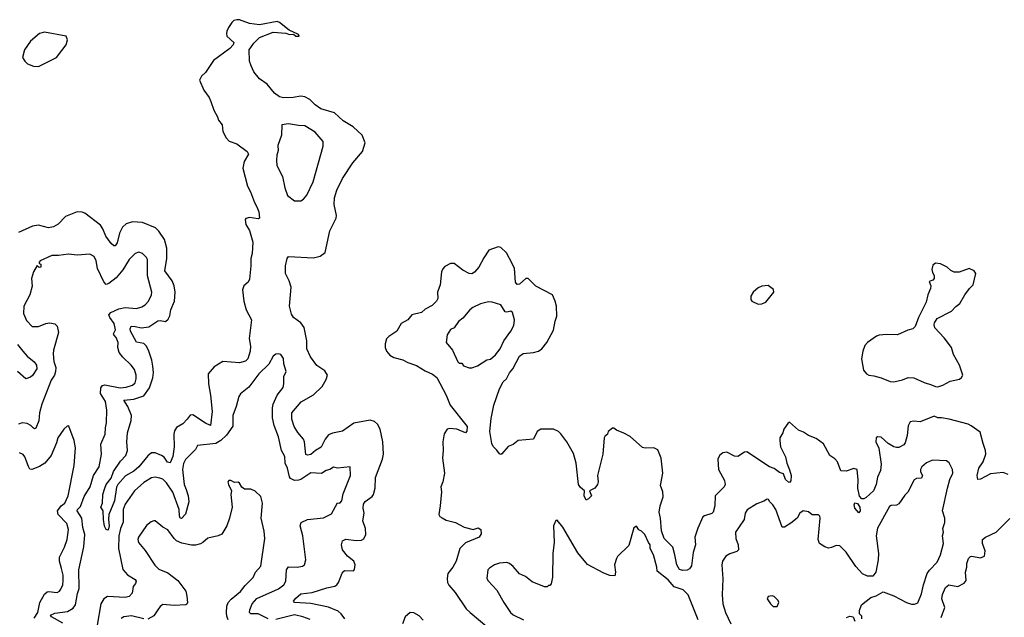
# Model space of a CAD drawing. Extents: x 2293139 to 2515392, y 824115 to 1006937.
# Tile 252 of 256: x 2337626 to 2345464, y 999417 to 1004176. Entities that reach past the tile are written whole.
import ezdxf

# ---------------------------------------------------------------- set-up
doc = ezdxf.new("R2010")
doc.units = 0

msp = doc.modelspace()

# ---------------------------------------------------------------- linework, layer by layer
at = {"layer": '0CON10XD'}
for points in [[(2339491.4, 1003988.6), (2339535, 1004034), (2339645, 1004075.8), (2339745, 1004068.8), (2339775, 1004058.8), (2339805, 1004060), (2339825, 1004043.8), (2339850, 1004045), (2339845, 1004057.5), (2339772.5, 1004092.5), (2339695, 1004153.3), (2339675, 1004160.9), (2339535, 1004135.6), (2339455, 1004145.5), (2339375, 1004173.1), (2339354.4, 1004175.6), (2339332, 1004168), (2339315, 1004153.8), (2339287.9, 1004112.1), (2339274, 1004085), (2339271.2, 1004065), (2339274.2, 1004044.2), (2339330, 1003995), (2339326.2, 1003975), (2339298.8, 1003945), (2339170.2, 1003849.8), (2339104.3, 1003755.7), (2339074, 1003725), (2339058, 1003695), (2339092.9, 1003615), (2339134.7, 1003554.7), (2339146.9, 1003523.1), (2339170.6, 1003455), (2339201.7, 1003401.7), (2339210, 1003375), (2339237.5, 1003337.5), (2339243.1, 1003285), (2339269.4, 1003235), (2339295, 1003207.8), (2339355, 1003188.1), (2339435.8, 1003125), (2339447.5, 1003105), (2339414.3, 1003045), (2339402.7, 1002992.7), (2339439.1, 1002849.1), (2339464.5, 1002804.5), (2339495, 1002718.8), (2339514.4, 1002685), (2339528.6, 1002645), (2339536.2, 1002595), (2339525, 1002590), (2339455, 1002600), (2339426.4, 1002593.6), (2339420, 1002585), (2339426.7, 1002545), (2339455.8, 1002495.8), (2339482.5, 1002405), (2339476.1, 1002315), (2339466.4, 1002275), (2339467.5, 1002215), (2339455, 1002110), (2339444.2, 1002085), (2339410, 1002055), (2339399.4, 1002025), (2339410, 1001935), (2339428.5, 1001865), (2339472.7, 1001785), (2339453.9, 1001636.1), (2339463.9, 1001575), (2339460.9, 1001535), (2339441.3, 1001475), (2339425, 1001456.8), (2339375, 1001442.5), (2339243.8, 1001455), (2339175, 1001411.4), (2339127.8, 1001355), (2339128.2, 1001275), (2339145.4, 1001184.6), (2339158.4, 1001055), (2339146, 1000945), (2339105, 1000962.2), (2339005, 1001030), (2338982.7, 1001027.3), (2338959.4, 1000995), (2338925, 1000956.5), (2338875, 1000928.9), (2338857.6, 1000902.4), (2338852.2, 1000875), (2338855.2, 1000775), (2338844, 1000696), (2338825, 1000645.6), (2338802.2, 1000652.2), (2338775, 1000690.6), (2338755, 1000706.5), (2338705, 1000727.1), (2338675, 1000726.2), (2338645, 1000703.6), (2338575.4, 1000615), (2338535, 1000580.4), (2338467.7, 1000542.3), (2338407, 1000473), (2338397.6, 1000452.4), (2338380.6, 1000345), (2338335.4, 1000235), (2338332.7, 1000195), (2338339.4, 1000145), (2338330, 1000110), (2338315, 1000116), (2338301.7, 1000141.7), (2338292.3, 1000195), (2338291.5, 1000265), (2338272, 1000295), (2338286, 1000325), (2338287.1, 1000395), (2338305, 1000443.8), (2338314.5, 1000475.5), (2338354.7, 1000525), (2338372.3, 1000577.7), (2338429.4, 1000660.6), (2338470.4, 1000705), (2338484.7, 1000745), (2338478.4, 1000815), (2338484.5, 1000885), (2338513.6, 1000985), (2338516.2, 1001025), (2338486.5, 1001095), (2338454.5, 1001145), (2338535, 1001153.7), (2338615, 1001179.7), (2338659.8, 1001245), (2338686.9, 1001323.1), (2338691.5, 1001365), (2338686.6, 1001416.6), (2338678.7, 1001465), (2338655.5, 1001535.5), (2338634.7, 1001575), (2338615, 1001597.6), (2338555, 1001608.6), (2338508.4, 1001695), (2338505.9, 1001715), (2338513.9, 1001736.1), (2338545, 1001733.2), (2338595, 1001721.9), (2338655, 1001728.9), (2338725, 1001778), (2338745, 1001780.8), (2338787.9, 1001772.1), (2338808.8, 1001791.2), (2338822.4, 1001817.6), (2338828.5, 1001865), (2338859.1, 1001935), (2338863.9, 1002005), (2338856.1, 1002055), (2338839.6, 1002095), (2338780.5, 1002175), (2338798, 1002275), (2338796.9, 1002356.9), (2338779.1, 1002425), (2338735, 1002492.5), (2338707.4, 1002517.4), (2338605, 1002561.1), (2338525, 1002566.9), (2338475, 1002550.8), (2338445, 1002524), (2338421.8, 1002475), (2338401.7, 1002398.3), (2338385.5, 1002374.5), (2338375, 1002374), (2338355, 1002392.5), (2338312.6, 1002452.6), (2338288.8, 1002511.2), (2338269.6, 1002539.6), (2338145, 1002634.2), (2338123, 1002643), (2338084.3, 1002645.7), (2337991.9, 1002608.1), (2337932.7, 1002547.3), (2337894.7, 1002525.3), (2337855, 1002518.7), (2337775, 1002538.2), (2337728.7, 1002531.3), (2337617.9, 1002482.1)], [(2337775, 1003802.5), (2337919.2, 1003875), (2337995.5, 1003975), (2338005.8, 1004015), (2337996.2, 1004045), (2337824, 1004076), (2337784.2, 1004065), (2337712.9, 1004005), (2337664.3, 1003935), (2337649.4, 1003875), (2337666.3, 1003846.3), (2337688.8, 1003825), (2337735, 1003804.2), (2337775, 1003802.5)], [(2340214.4, 999405), (2340184.5, 999445), (2340160.9, 999465), (2340085, 999496.9), (2339945, 999526.1), (2339814.1, 999534.1), (2339806.5, 999545), (2339825, 999570), (2339865, 999602.5), (2339955, 999613.1), (2340072.2, 999652.2), (2340134.5, 999665.5), (2340150, 999675), (2340164.3, 999695), (2340192.1, 999767.9), (2340205.9, 999784.1), (2340215, 999788.8), (2340282.5, 999787.5), (2340292.5, 999797.5), (2340295.8, 999835), (2340285.6, 999865), (2340234.8, 999904.7), (2340197.1, 999955), (2340186.9, 999995), (2340195.6, 1000024.4), (2340221.1, 1000038.9), (2340305, 1000028.5), (2340348.2, 1000031.8), (2340365, 1000042), (2340381.1, 1000075), (2340379.1, 1000125), (2340356.8, 1000185), (2340368.8, 1000245), (2340361.2, 1000285), (2340362.3, 1000317.7), (2340375, 1000339.2), (2340431.7, 1000378.3), (2340443.3, 1000395), (2340455.4, 1000444.6), (2340459.5, 1000530.5), (2340514, 1000675), (2340521.8, 1000715), (2340517.8, 1000815), (2340495, 1000914.4), (2340473.6, 1000953.6), (2340451.4, 1000975), (2340415, 1000985.4), (2340285, 1000962.7), (2340195, 1000899.5), (2340115, 1000883.5), (2340085, 1000869.5), (2340057.1, 1000835), (2340025, 1000770.9), (2339980.6, 1000745), (2339945, 1000713.9), (2339918.5, 1000708.5), (2339905, 1000712.5), (2339893.9, 1000815), (2339885.2, 1000835.2), (2339839.5, 1000889.5), (2339811.9, 1000935), (2339791.3, 1000995), (2339792.4, 1001045), (2339867.8, 1001132.2), (2339965, 1001187.1), (2340035, 1001254.2), (2340065, 1001310), (2340076.1, 1001345), (2340055, 1001378.2), (2339990.8, 1001420.8), (2339940.6, 1001490.6), (2339912.1, 1001555), (2339912.6, 1001617.4), (2339889.6, 1001725), (2339865, 1001762.5), (2339804.7, 1001804.7), (2339789.8, 1001829.8), (2339774.7, 1001895), (2339786.4, 1002045), (2339772.5, 1002095), (2339741.2, 1002155), (2339742.3, 1002215), (2339755.6, 1002275), (2339765, 1002288.6), (2339965, 1002278.6), (2340018, 1002292), (2340057.1, 1002322.9), (2340094.2, 1002495), (2340145.6, 1002595), (2340147.2, 1002617.2), (2340128.9, 1002705), (2340131.7, 1002758.3), (2340151.7, 1002818.3), (2340195, 1002912), (2340277.5, 1003035), (2340355.6, 1003125), (2340377.5, 1003195), (2340352.9, 1003255), (2340281.3, 1003321.3), (2340200.7, 1003370.7), (2340132.9, 1003435), (2340024.4, 1003464.4), (2339977.7, 1003497.7), (2339935, 1003540), (2339895, 1003562.2), (2339865, 1003567.3), (2339803.4, 1003556.6), (2339725, 1003554.3), (2339695, 1003562.4), (2339655, 1003589.6), (2339595, 1003661.5), (2339535.2, 1003705.2), (2339491.1, 1003761.1), (2339468.7, 1003808.7), (2339456.4, 1003845), (2339454, 1003935), (2339491.4, 1003988.6)], [(2339815, 1002733.8), (2339865, 1002734.2), (2339885, 1002746), (2339912.6, 1002777.4), (2339963.5, 1002885), (2340042.7, 1003167.3), (2340041.4, 1003205), (2339978.6, 1003278.6), (2339895, 1003331.4), (2339845, 1003332.2), (2339765, 1003346.7), (2339713, 1003337), (2339710, 1003255), (2339680.8, 1003175), (2339684.4, 1003135), (2339672.6, 1003097.4), (2339669.2, 1003055), (2339674.3, 1003015), (2339717.4, 1002927.4), (2339737.3, 1002837.3), (2339758.8, 1002775), (2339815, 1002733.8)], [(2344330.6, 1000360.6), (2344310.5, 1000380.5), (2344296.9, 1000445), (2344301.3, 1000511.3), (2344293.2, 1000593.2), (2344265, 1000602.2), (2344205, 1000581.1), (2344163.1, 1000583.1), (2344135, 1000656), (2344115, 1000678.6), (2344075.4, 1000705.4), (2344025, 1000798.5), (2343965, 1000841.2), (2343905, 1000863.9), (2343865, 1000892.2), (2343825, 1000906), (2343755, 1000970), (2343740, 1000960), (2343708.8, 1000915), (2343701.2, 1000885), (2343678, 1000845), (2343675.8, 1000825), (2343681.8, 1000775), (2343723.1, 1000695), (2343733.5, 1000643.5), (2343755, 1000590), (2343766.1, 1000545), (2343765, 1000503.3), (2343755, 1000491.4), (2343745, 1000492.5), (2343723.2, 1000515), (2343705, 1000558.8), (2343675, 1000570.8), (2343631.6, 1000601.6), (2343595.2, 1000615.3), (2343415, 1000734.5), (2343395, 1000732.2), (2343343.6, 1000696.4), (2343315, 1000699.5), (2343255, 1000732.9), (2343224.5, 1000725.5), (2343196.2, 1000705), (2343184.3, 1000675), (2343189.2, 1000595), (2343237.1, 1000505), (2343242.9, 1000475), (2343234.2, 1000455), (2343162.9, 1000385), (2343160.5, 1000305), (2343145.4, 1000254.6), (2343135, 1000243.1), (2343076.2, 1000225), (2343065, 1000215.7), (2343025, 1000125.7), (2342999.4, 1000055), (2343005.6, 999995), (2342987.6, 999932.4), (2342974.6, 999825.4), (2342958.2, 999801.8), (2342938.8, 999791.2), (2342905, 999789.4), (2342878.6, 999798.6), (2342856.1, 999835), (2342841.8, 999915), (2342825.1, 999975.1), (2342756.5, 1000045), (2342734.7, 1000105.3), (2342727.8, 1000205), (2342716.6, 1000255), (2342724.7, 1000305), (2342748.8, 1000375), (2342744.5, 1000415), (2342727.1, 1000467.1), (2342746.1, 1000565), (2342731.8, 1000685), (2342705, 1000749.2), (2342675, 1000767.1), (2342605, 1000763.5), (2342585, 1000768.4), (2342485, 1000856.9), (2342435, 1000883.8), (2342375.8, 1000905.8), (2342355, 1000922.5), (2342345, 1000922.5), (2342310, 1000895), (2342306.1, 1000873.9), (2342285, 1000857.5), (2342278.8, 1000845), (2342267.5, 1000715), (2342226.9, 1000545), (2342231.4, 1000495), (2342225, 1000473.3), (2342205, 1000444.2), (2342162.5, 1000425), (2342178, 1000385), (2342155, 1000360), (2342135, 1000350), (2342119.6, 1000385), (2342122, 1000425), (2342090.4, 1000450.4), (2342073.3, 1000475), (2342055.9, 1000645), (2342035, 1000720.8), (2341981.5, 1000815), (2341935, 1000876.9), (2341915, 1000895.5), (2341875, 1000915.6), (2341773.3, 1000915), (2341746.2, 1000895), (2341717.5, 1000835), (2341595, 1000824.1), (2341555, 1000792.8), (2341514.4, 1000775.6), (2341465, 1000719.2), (2341455, 1000714.3), (2341445, 1000717.5), (2341425, 1000748.8), (2341395, 1000777.5), (2341385, 1000800), (2341369.2, 1000895), (2341379.6, 1001000.4), (2341400.3, 1001105), (2341444.7, 1001235.3), (2341475, 1001292.9), (2341500, 1001315), (2341526.1, 1001363.9), (2341551.5, 1001395), (2341604.6, 1001495.4), (2341635, 1001518.5), (2341715, 1001524.1), (2341755, 1001536.9), (2341782.2, 1001555), (2341823.3, 1001605), (2341875, 1001703.8), (2341887.5, 1001775), (2341902.9, 1001815), (2341899.4, 1001895), (2341890, 1001935), (2341868.6, 1001985), (2341734.6, 1002054.6), (2341673.3, 1002115), (2341655, 1002113.8), (2341605, 1002068.2), (2341585, 1002067.5), (2341571.9, 1002085), (2341565.3, 1002195), (2341547.5, 1002235), (2341500.2, 1002320.2), (2341455, 1002361.2), (2341435, 1002368), (2341360.2, 1002339.8), (2341319.6, 1002280.4), (2341281.8, 1002205), (2341246.2, 1002163.8), (2341225, 1002151.5), (2341205.3, 1002155.3), (2341155, 1002182.2), (2341085, 1002233.1), (2341055.6, 1002234.4), (2341010.9, 1002209.1), (2340995, 1002191.2), (2340985, 1002167.5), (2340974.4, 1002065), (2340952.9, 1002005), (2340954.5, 1001955), (2340943.3, 1001935), (2340909.3, 1001900.7), (2340855, 1001870.4), (2340825, 1001842.9), (2340746.7, 1001825), (2340715.3, 1001784.7), (2340663.5, 1001755), (2340627.5, 1001695), (2340565, 1001654), (2340546, 1001635), (2340534.4, 1001595.6), (2340534.4, 1001565), (2340547.1, 1001535), (2340573.8, 1001503.8), (2340605, 1001485.6), (2340675, 1001466.2), (2340715, 1001445.4), (2340785, 1001421.8), (2340855, 1001379.5), (2340913.3, 1001353.3), (2340946.9, 1001325), (2341022.3, 1001185), (2341051.8, 1001105), (2341188.1, 1000935), (2341185, 1000900), (2341175, 1000886.7), (2341105, 1000914.4), (2341048.8, 1000921.2), (2341028.8, 1000915), (2341005, 1000877.5), (2340995.7, 1000815), (2340998.1, 1000745), (2340992.5, 1000685), (2341008.2, 1000565), (2340994.5, 1000495), (2340978.9, 1000455), (2340982.9, 1000415), (2340973.3, 1000305), (2340964, 1000235), (2340970.3, 1000220.3), (2340987.9, 1000207.9), (2341021.1, 1000191.1), (2341095, 1000172.5), (2341165, 1000135.4), (2341235, 1000116.2), (2341275, 1000128.6), (2341295.7, 1000115), (2341299.7, 1000080.3), (2341284.2, 1000055), (2341175, 1000010.5), (2341131.1, 999965), (2341100, 999865), (2341074.1, 999815.9), (2341035.4, 999765), (2341028.8, 999725), (2341030.9, 999695), (2341041.7, 999671.7), (2341093.9, 999613.9), (2341181.4, 999485), (2341213.1, 999455), (2341345, 999343.3)], [(2337970.2, 999370.2), (2337879.6, 999419.6), (2337871.5, 999435), (2337905, 999450.8), (2338006.3, 999463.7), (2338051.6, 999488.4), (2338070, 999515), (2338086.1, 999605), (2338099.7, 999645), (2338098.3, 999795), (2338137, 999977), (2338144.2, 1000075), (2338128.3, 1000131.7), (2338121.9, 1000205), (2338084.6, 1000265), (2338085.5, 1000274.5), (2338111.5, 1000298.5), (2338140.5, 1000379.5), (2338186.6, 1000455), (2338213.5, 1000545), (2338259.5, 1000615), (2338277.5, 1000715), (2338273.1, 1000795), (2338306.9, 1000875), (2338308.6, 1000925), (2338317.3, 1000965), (2338320, 1001065), (2338308.1, 1001135), (2338269.3, 1001199.3), (2338272.5, 1001245), (2338285, 1001261.9), (2338305, 1001268.9), (2338425, 1001243.3), (2338475, 1001249.1), (2338525, 1001265.8), (2338544.2, 1001285), (2338554.4, 1001315), (2338554.4, 1001345), (2338539.4, 1001389.4), (2338514, 1001425), (2338447.9, 1001487.9), (2338419.2, 1001525), (2338408.1, 1001565), (2338410, 1001605), (2338394.5, 1001645), (2338374.4, 1001665), (2338372.5, 1001675), (2338388.4, 1001705), (2338379.3, 1001755), (2338343.8, 1001805), (2338336.9, 1001825), (2338350.6, 1001845), (2338415, 1001874), (2338466.5, 1001883.5), (2338555, 1001876.2), (2338599.8, 1001890.2), (2338625, 1001904.4), (2338651.1, 1001935), (2338675.5, 1001985), (2338678.2, 1002005), (2338643.8, 1002135), (2338643.3, 1002265), (2338635, 1002282), (2338603.8, 1002315), (2338575, 1002323.5), (2338545.8, 1002315), (2338498.9, 1002265), (2338446.4, 1002183.6), (2338395, 1002120), (2338335, 1002074.3), (2338315, 1002067.1), (2338295, 1002089.2), (2338246.5, 1002195), (2338234.3, 1002254.3), (2338219.7, 1002289.7), (2338185, 1002308), (2338085, 1002300.8), (2338015, 1002309.4), (2337935, 1002296.9), (2337881.7, 1002298.3), (2337790, 1002255), (2337780, 1002245), (2337780, 1002235), (2337795, 1002230), (2337795.7, 1002204.3), (2337781.2, 1002201.2), (2337765, 1002217.5), (2337735, 1002167.5), (2337719.2, 1002115), (2337726.9, 1002053.1), (2337706.7, 1001985), (2337660, 1001895), (2337657.1, 1001835), (2337679.2, 1001779.2), (2337725, 1001731.9), (2337775, 1001731.8), (2337835, 1001756.5), (2337865, 1001762.5), (2337905, 1001754.2), (2337925.8, 1001735), (2337936.5, 1001685), (2337894.5, 1001545), (2337891.5, 1001515), (2337897.5, 1001455), (2337912.7, 1001405), (2337912.5, 1001375), (2337903.5, 1001345), (2337876.1, 1001303.9), (2337803.8, 1001115), (2337784.6, 1001045), (2337777.6, 1000982.4), (2337755, 1000924), (2337745, 1000918), (2337735, 1000922.5), (2337715.8, 1000945), (2337685, 1000961.1), (2337645.8, 1000964.2), (2337616.7, 1000955)], [(2344935, 1001252.9), (2344975, 1001266), (2345031.7, 1001298.3), (2345106.2, 1001313.8), (2345122.5, 1001325), (2345132.5, 1001345), (2345107.1, 1001425), (2345059.3, 1001509.3), (2345043.3, 1001565), (2344985, 1001642.2), (2344911.7, 1001721.7), (2344904.3, 1001745), (2344907.1, 1001762.9), (2344930, 1001795), (2345042.9, 1001855), (2345077.5, 1001892.5), (2345110, 1001915), (2345150.5, 1001985), (2345186.1, 1002033.9), (2345216.4, 1002063.6), (2345236.8, 1002153.2), (2345225, 1002176), (2345185, 1002194), (2345105, 1002165.6), (2345065, 1002165.6), (2345038.3, 1002178.3), (2345008.8, 1002205), (2344955, 1002230.8), (2344915, 1002236.7), (2344895, 1002220), (2344887.5, 1002185), (2344892.1, 1002162.1), (2344905, 1002137.5), (2344906, 1002115), (2344895, 1002102.5), (2344865, 1002090), (2344878.8, 1002055), (2344876.2, 1002035), (2344854.3, 1001985), (2344840.8, 1001925), (2344780, 1001805), (2344755, 1001732), (2344735, 1001712.9), (2344695, 1001702.5), (2344615, 1001665.6), (2344525, 1001669.2), (2344466.7, 1001663.3), (2344445.8, 1001655), (2344375.7, 1001605), (2344355, 1001580.8), (2344337.7, 1001535), (2344328, 1001475), (2344342.9, 1001385), (2344366.2, 1001356.2), (2344385, 1001345.6), (2344425, 1001340.9), (2344485, 1001324.5), (2344555, 1001295.4), (2344585, 1001292.2), (2344653.3, 1001306.7), (2344697.5, 1001325), (2344745, 1001322.5), (2344825, 1001287.5), (2344885, 1001269.2), (2344915, 1001254.2), (2344935, 1001252.9)], [(2343505, 1001910.5), (2343535, 1001912.7), (2343565, 1001927.1), (2343628.8, 1002005), (2343626.8, 1002026.8), (2343585, 1002058.8), (2343535, 1002054.2), (2343505, 1002040), (2343465, 1002006.2), (2343445.8, 1001975), (2343447.3, 1001947.3), (2343455, 1001933.8), (2343505, 1001910.5)], [(2341205, 1001402), (2341225, 1001404.2), (2341269.7, 1001420.3), (2341345, 1001466), (2341375, 1001471.4), (2341415, 1001508.1), (2341450.5, 1001555), (2341481.4, 1001618.6), (2341536.7, 1001695), (2341558.8, 1001741.2), (2341566.2, 1001785), (2341548.6, 1001845), (2341535, 1001854.3), (2341505, 1001845.4), (2341490.5, 1001850.5), (2341455, 1001905.6), (2341386.4, 1001926.4), (2341358.3, 1001928.3), (2341295, 1001913.5), (2341233.8, 1001885), (2341209.2, 1001865), (2341155, 1001798), (2341118.3, 1001771.7), (2341085, 1001722), (2341055, 1001708.8), (2341029.2, 1001665), (2341022, 1001605), (2341072.2, 1001545), (2341115, 1001450), (2341125, 1001440), (2341145, 1001440), (2341158.3, 1001418.3), (2341205, 1001402)], [(2337609.1, 1001589.1), (2337650.4, 1001535), (2337686.1, 1001495), (2337740.8, 1001450.8), (2337759.6, 1001425), (2337763.9, 1001395), (2337727.5, 1001342.5), (2337711.7, 1001328.3), (2337675, 1001315.6), (2337608.2, 1001375)], [(2340109.5, 1000240.5), (2340155, 1000327.5), (2340175, 1000326.7), (2340190, 1000345), (2340200.7, 1000399.3), (2340260, 1000545), (2340256.7, 1000615), (2340155, 1000604), (2340125, 1000611.2), (2340095, 1000593.8), (2340065, 1000586), (2340028.9, 1000561.1), (2339945, 1000567.6), (2339865, 1000514.6), (2339845, 1000507.5), (2339815, 1000505.4), (2339781.4, 1000521.4), (2339773.2, 1000535), (2339757.7, 1000605), (2339739.4, 1000645), (2339736.4, 1000696.4), (2339710, 1000745), (2339686.7, 1000855), (2339652.5, 1000945), (2339638.6, 1001005), (2339637.8, 1001085), (2339643.5, 1001115), (2339674.6, 1001185.4), (2339722.6, 1001247.4), (2339729.5, 1001275), (2339729.5, 1001335), (2339747.1, 1001375), (2339728.5, 1001435), (2339725, 1001477.5), (2339705, 1001508.8), (2339685, 1001513.8), (2339665, 1001511.2), (2339645, 1001496.2), (2339608.6, 1001431.4), (2339530, 1001355), (2339450.9, 1001249.1), (2339385, 1001196.2), (2339370, 1001175), (2339350, 1001095), (2339322.5, 1001025), (2339321.7, 1000938.3), (2339272.4, 1000867.6), (2339226.3, 1000823.7), (2339188.5, 1000801.5), (2339042.5, 1000785), (2339025.9, 1000754.1), (2338945, 1000673.8), (2338929.8, 1000640.2), (2338922.7, 1000592.7), (2338935.9, 1000475), (2338951.1, 1000435), (2338967.8, 1000385), (2338972.5, 1000335), (2338945, 1000237.5), (2338915, 1000203.3), (2338905, 1000206.7), (2338897.1, 1000225), (2338895.7, 1000275), (2338844, 1000414), (2338795, 1000488.2), (2338765, 1000515.6), (2338742.5, 1000525), (2338705, 1000532.5), (2338675, 1000528.1), (2338615, 1000490), (2338540, 1000425), (2338465, 1000316.9), (2338450.9, 1000275), (2338450, 1000175), (2338429, 1000125), (2338416.6, 1000065), (2338413.2, 999965), (2338447.8, 999797.8), (2338485.7, 999755), (2338545, 999718.6), (2338553.1, 999705), (2338547.1, 999685), (2338528.7, 999661.3), (2338520.6, 999609.4), (2338498, 999582), (2338465.3, 999574.7), (2338325, 999582.5), (2338295, 999563.2), (2338273.5, 999525), (2338243.5, 999355)], [(2337740.4, 999409.6), (2337769.7, 999455), (2337786.6, 999533.4), (2337825, 999600.8), (2337845, 999620.8), (2337855, 999622.9), (2337925, 999613.1), (2337944, 999625), (2337955, 999641.2), (2337969.4, 999675), (2337973.4, 999706.6), (2337972.8, 999752.8), (2337959.5, 999805), (2337942.1, 999865), (2337942.1, 999895), (2337982.7, 999975), (2338005.5, 1000035), (2338013.6, 1000115), (2338001.9, 1000165), (2337933.8, 1000235), (2337926.4, 1000263.6), (2337956.4, 1000303.6), (2337985.7, 1000325), (2338012.7, 1000385), (2338059.4, 1000625), (2338069.4, 1000765), (2338060.8, 1000825), (2338017.7, 1000937.7), (2338015, 1000942.5), (2338005, 1000940), (2337978.8, 1000915), (2337929.2, 1000845), (2337919.2, 1000805), (2337875.6, 1000705), (2337826.3, 1000643.7), (2337785, 1000618.6), (2337724.1, 1000594.1), (2337705.9, 1000595.9), (2337696.4, 1000616.4), (2337666.7, 1000695), (2337653.2, 1000713.2), (2337625, 1000726.5)], [(2345494.2, 1000554.2), (2345455, 1000570), (2345355, 1000558.5), (2345275, 1000515.6), (2345253.8, 1000515), (2345246.9, 1000545), (2345260.5, 1000605), (2345296.7, 1000655), (2345316.9, 1000715), (2345313.7, 1000743.7), (2345295, 1000800), (2345271.7, 1000891.7), (2345200.6, 1000940.6), (2345175, 1000953.5), (2345025, 1000995.6), (2344964.3, 1001005.7), (2344935, 1001004), (2344905, 1001018), (2344795, 1000974.4), (2344745, 1000978.1), (2344715, 1000972), (2344699.4, 1000940.6), (2344690, 1000865), (2344675, 1000806), (2344665, 1000790), (2344625, 1000770), (2344605, 1000768.1), (2344585, 1000774.4), (2344540.2, 1000800.2), (2344485, 1000850.8), (2344455, 1000854.2), (2344444.3, 1000845), (2344440.8, 1000815), (2344464.5, 1000764.5), (2344482.5, 1000635), (2344479.1, 1000585), (2344455, 1000532.5), (2344444.6, 1000475), (2344422.3, 1000425), (2344365, 1000370.7), (2344345, 1000359.7), (2344330.6, 1000360.6)], [(2344991.7, 1000171.7), (2344990.8, 1000205), (2344971.4, 1000265), (2345011.5, 1000445), (2345031.1, 1000515), (2345052.9, 1000565), (2345052.5, 1000595), (2345026.1, 1000646.1), (2345005, 1000663.3), (2344891.7, 1000668.3), (2344844.4, 1000645.6), (2344808, 1000615), (2344795.7, 1000595), (2344795.6, 1000575), (2344811.6, 1000545), (2344805.4, 1000525), (2344765, 1000521.5), (2344747.6, 1000512.4), (2344695, 1000413.8), (2344670.9, 1000389.1), (2344625, 1000320.8), (2344605, 1000310.8), (2344562, 1000308), (2344550.5, 1000299.5), (2344455, 1000126.7), (2344444.3, 1000065), (2344463.3, 999925), (2344460.6, 999875), (2344441.2, 999775), (2344417.5, 999745), (2344375, 999744), (2344335, 999763.8), (2344282.5, 999822.5), (2344205, 999935.8), (2344155, 999985.8), (2344125, 999987.5), (2344088.3, 999971.7), (2344065, 999968.5), (2344035, 999978.5), (2343993.3, 1000003.3), (2343983.5, 1000035), (2343998.6, 1000205), (2343995, 1000222.5), (2343984, 1000234), (2343935, 1000233.3), (2343905, 1000256.2), (2343862.5, 1000265), (2343837.5, 1000245), (2343815, 1000207.5), (2343765, 1000165.6), (2343715, 1000134.7), (2343695, 1000133.8), (2343645.6, 1000275.6), (2343621.7, 1000311.7), (2343596.7, 1000335), (2343587.5, 1000355), (2343575, 1000357.5), (2343549.5, 1000340.5), (2343495, 1000319.2), (2343417.7, 1000272.3), (2343400, 1000245), (2343392.9, 1000195), (2343352.7, 1000137.3), (2343324, 1000095), (2343325.8, 1000045), (2343345.7, 999995), (2343348.8, 999955), (2343335, 999940), (2343278, 999922), (2343247.2, 999902.8), (2343220, 999865), (2343214.3, 999835.7), (2343224.1, 999724.1), (2343218.8, 999595), (2343222.1, 999525), (2343243.5, 999455), (2343286, 999365)], [(2339286.7, 999396.7), (2339274.2, 999425), (2339271.8, 999455), (2339276.4, 999505), (2339286, 999534), (2339309.2, 999560.8), (2339385, 999621.5), (2339420.2, 999669.7), (2339484.3, 999735), (2339504.5, 999775.5), (2339546.2, 999825), (2339578.1, 1000045), (2339573.2, 1000103.2), (2339549.2, 1000205), (2339560, 1000325), (2339545, 1000377.5), (2339502, 1000422), (2339465, 1000436.2), (2339415, 1000437.5), (2339395, 1000452.5), (2339376.2, 1000485), (2339365, 1000493.3), (2339335, 1000490), (2339307, 1000507), (2339290, 1000505), (2339283.3, 1000495), (2339287.5, 1000475), (2339312.5, 1000425), (2339306.7, 1000395), (2339317.1, 1000295), (2339296.5, 1000205), (2339275.3, 1000145), (2339235, 1000078.1), (2339205, 1000065.6), (2339125, 1000048), (2339085, 1000011.4), (2339065, 1000001.9), (2339025, 999990.5), (2338995, 999990), (2338916, 1000006), (2338875.3, 1000025.3), (2338854.6, 1000044.6), (2338805, 1000114.3), (2338765, 1000135.6), (2338705, 1000184), (2338695, 1000186), (2338673, 1000177), (2338635, 1000148), (2338573.3, 1000055), (2338566.9, 1000035), (2338572.2, 1000012.2), (2338625, 999949.2), (2338703.2, 999833.2), (2338735, 999798.8), (2338805, 999771.8), (2338885, 999708.9), (2338947.5, 999625), (2338957.1, 999585), (2338962, 999535), (2338957.9, 999522.1), (2338947.5, 999515), (2338855, 999510.6), (2338765, 999518.6), (2338745, 999504), (2338726.9, 999475), (2338695, 999427.5), (2338647.6, 999402.4)], [(2344305, 1000247.5), (2344273.1, 1000285), (2344268.7, 1000311.3), (2344275, 1000328.6), (2344295, 1000324.2), (2344314.4, 1000295), (2344315.5, 1000264.5), (2344305, 1000247.5)], [(2339605.3, 999405.3), (2339523.8, 999443.8), (2339465, 999443.6), (2339456.5, 999455), (2339458.6, 999475), (2339475.8, 999524.2), (2339515, 999566.8), (2339685.9, 999644.1), (2339730, 999675), (2339745.5, 999705), (2339750.4, 999795), (2339765, 999819.2), (2339835, 999815.6), (2339877.5, 999825), (2339894.2, 999835.8), (2339904.2, 999875), (2339879.2, 1000065), (2339858.6, 1000145), (2339867.6, 1000172.4), (2339917.5, 1000195), (2340045, 1000208.9), (2340109.5, 1000240.5)], [(2343027.6, 999397.6), (2342947.5, 999595), (2342906.9, 999635), (2342835, 999660), (2342788.2, 999715), (2342700.6, 999785), (2342698.1, 999815), (2342671.4, 999915), (2342644.3, 999965), (2342645.6, 999995), (2342631.1, 1000011.1), (2342601.2, 1000075), (2342575, 1000103.3), (2342553.6, 1000113.6), (2342535, 1000142.5), (2342515, 1000130), (2342475, 999987.5), (2342385, 999900), (2342376.2, 999885), (2342362, 999835), (2342370, 999775), (2342363.3, 999746.7), (2342325, 999749.2), (2342275, 999766.9), (2342145, 999836.9), (2342069.3, 999929.3), (2341950.8, 1000135), (2341905, 1000190), (2341893, 1000187), (2341876.7, 1000145), (2341880, 1000015), (2341870, 999925), (2341866.4, 999736.4), (2341856.4, 999683.6), (2341845, 999670), (2341835, 999670), (2341825, 999660), (2341805, 999660), (2341705, 999698.8), (2341652.3, 999742.3), (2341604.2, 999764.2), (2341555, 999821.2), (2341525, 999846.2), (2341505, 999854), (2341445, 999848.8), (2341405, 999833.3), (2341365, 999808.8), (2341353.9, 999793.9), (2341346, 999725), (2341355, 999706.7), (2341424.1, 999634.1), (2341480, 999535), (2341533.1, 999455), (2341555, 999435.7), (2341635.5, 999395.5)], [(2344330, 999405), (2344330, 999425), (2344310, 999445), (2344311.7, 999471.7), (2344327.5, 999515), (2344402.5, 999575), (2344445, 999587.5), (2344500.7, 999619.3), (2344585, 999588), (2344685, 999533.8), (2344725, 999521.2), (2344748.3, 999521.7), (2344775, 999532.5), (2344805, 999602.5), (2344820, 999675), (2344850.6, 999765), (2344867.6, 999792.4), (2344928.6, 999855), (2344955, 999913.3), (2344978.6, 1000005), (2344972, 1000065), (2344981.2, 1000095), (2344973.3, 1000125), (2344991.7, 1000171.7)], [(2344961.8, 999415), (2344989.5, 999495), (2344966.2, 999565), (2344972.6, 999597.4), (2344996.2, 999653.8), (2345022.5, 999675), (2345095, 999660.9), (2345145, 999687.5), (2345159.3, 999710.7), (2345155.4, 999775), (2345165.5, 999815), (2345165.7, 999845), (2345179.2, 999885), (2345195, 999902), (2345205, 999904.2), (2345275, 999890.6), (2345306.9, 999903.1), (2345311.4, 999945), (2345291.1, 1000005), (2345291.4, 1000035), (2345315, 1000055.6), (2345400, 1000095), (2345507.6, 1000202.4)], [(2343655, 999503.3), (2343670, 999535), (2343665, 999550), (2343631.7, 999581.7), (2343615, 999587.5), (2343585, 999582.5), (2343577.5, 999565), (2343602.5, 999525), (2343625, 999503.8), (2343655, 999503.3)], [(2340836.7, 999395), (2340805, 999427.6), (2340765, 999451.9), (2340735.3, 999454.7), (2340695, 999419.4), (2340674.1, 999365)], [(2338615, 999403.3), (2338515, 999427.3), (2338455, 999420.8), (2338435, 999406.2)], [(2339938.9, 999398.9), (2339880.9, 999420.9), (2339815, 999435.4), (2339665, 999398.4)], [(2344207.5, 999415), (2344235, 999426.7), (2344260, 999420), (2344273.3, 999385)]]:
    msp.add_lwpolyline(points, dxfattribs=at)

doc.saveas('drawing.dxf')
